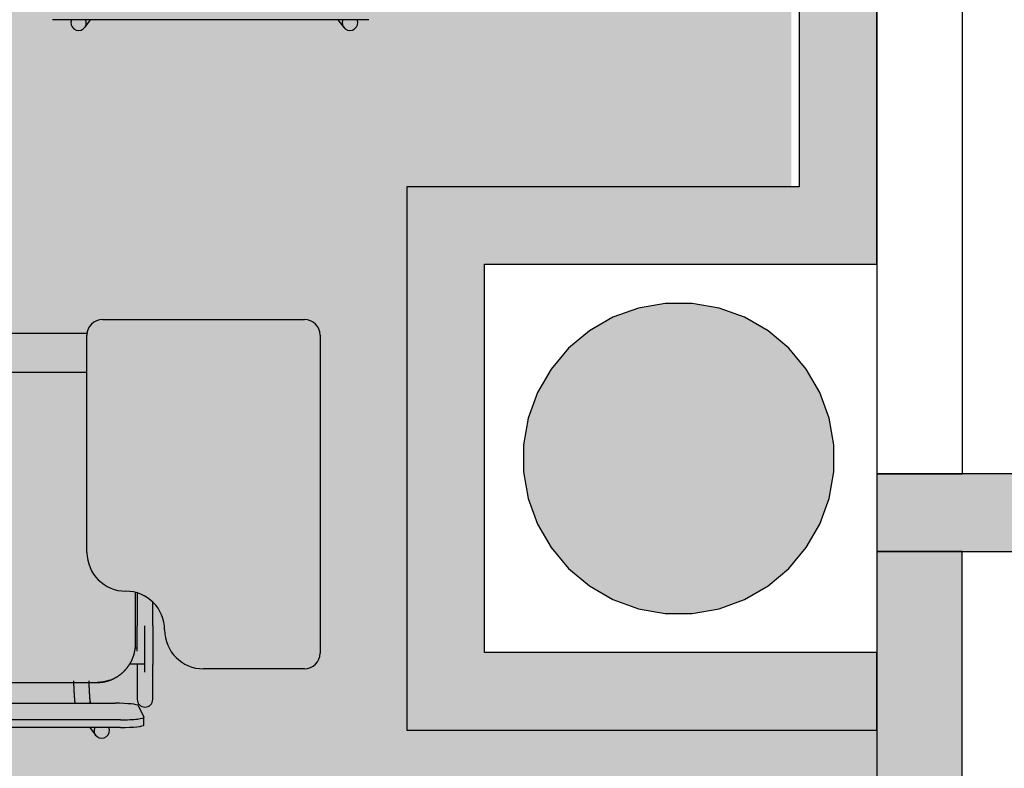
# Model space of a CAD drawing. Header units: metres. Extents: x -1 to 438, y -6 to 42.
# Tile 76 of 88: x 420.144 to 421.411, y 14.17 to 15.135. Entities that reach past the tile are written whole.
import ezdxf

# ---------------------------------------------------------------- set-up
doc = ezdxf.new("R2010")
doc.units = ezdxf.units.M
doc.linetypes.add('CONTINUA', pattern=[0])
for name, color, linetype, lineweight in [('3D PA MURS', 7, 'CONTINUA', 25), ('3D PA MURS NOUS', 7, 'CONTINUA', 25), ('3D PA PILARS', 7, 'CONTINUA', 25), ('PA  FALS SOSTRE', 7, 'CONTINUA', 25), ('PA MOBLES', 7, 'CONTINUA', 25)]:
    doc.layers.add(name, color=color, linetype=linetype, lineweight=lineweight)

# ---------------------------------------------------------------- blocks, each defined once
blk = doc.blocks.new('_CLOSEDFILLED')
at = {"color": 0, "linetype": 'ByBlock', "lineweight": -2}
blk.add_solid([(-1, -0.2), (0, 0), (-1, 0.2)], dxfattribs=at)

msp = doc.modelspace()

# ---------------------------------------------------------------- hatches: boundary and pattern name
at = {"layer": '3D PA MURS', "linetype": 'CONTINUA', "lineweight": 18, "true_color": 0xa0a0a0, "transparency": 33554687}
for points in [[(421.247, 14.4496), (421.4651, 14.4496), (421.4651, 14.5496), (421.247, 14.5496)], [(421.3569, 13.2406), (421.3569, 14.4496), (421.2469, 14.4496), (421.2469, 13.2406)]]:
    msp.add_hatch(color=253, dxfattribs=at).paths.add_polyline_path(points)
at = {"layer": '3D PA MURS NOUS', "linetype": 'CONTINUA', "lineweight": 18, "transparency": 33554687}
for points in [[(421.247, 14.9196), (421.247, 16.5508), (421.147, 16.5508), (421.147, 14.9196)], [(421.247, 14.9196), (420.6419, 14.9196), (420.6419, 14.8196), (421.247, 14.8196)], [(420.7419, 14.3196), (420.7419, 14.8196), (420.6419, 14.8196), (420.6419, 14.3196)], [(421.2469, 14.3196), (420.6419, 14.3196), (420.6419, 14.2196), (421.2469, 14.2196)]]:
    msp.add_hatch(color=40, dxfattribs=at).paths.add_polyline_path(points)
at = {"layer": '3D PA PILARS', "linetype": 'CONTINUA', "lineweight": 18, "transparency": 33554687}
msp.add_hatch(color=9, dxfattribs=at).paths.add_polyline_path([(421.0094, 14.7693), (420.9745, 14.7693), (420.9401, 14.7633), (420.9072, 14.7513), (420.877, 14.7338), (420.8502, 14.7114), (420.8277, 14.6846), (420.8102, 14.6543), (420.7983, 14.6215), (420.7922, 14.5871), (420.7922, 14.5521), (420.7983, 14.5177), (420.8102, 14.4848), (420.8277, 14.4546), (420.8502, 14.4278), (420.877, 14.4053), (420.9072, 14.3879), (420.9401, 14.3759), (420.9745, 14.3698), (421.0094, 14.3698), (421.0439, 14.3759), (421.0767, 14.3879), (421.107, 14.4053), (421.1337, 14.4278), (421.1562, 14.4546), (421.1737, 14.4848), (421.1856, 14.5177), (421.1917, 14.5521), (421.1917, 14.5871), (421.1856, 14.6215), (421.1737, 14.6543), (421.1562, 14.6846), (421.1337, 14.7114), (421.107, 14.7338), (421.0767, 14.7513), (421.0439, 14.7633)])
at = {"layer": 'PA  FALS SOSTRE', "transparency": 33554559}
h = msp.add_hatch(color=256, dxfattribs=at)
h.set_gradient(color1=(178, 251, 170), color2=(178, 251, 170), one_color=1)
h.paths.add_polyline_path([(421.247, 17.7418), (421.1973, 17.6558), (421.1692, 17.6223), (421.1357, 17.5942), (421.0979, 17.5724), (421.0568, 17.5574), (421.0138, 17.5499), (420.9701, 17.5499), (420.9271, 17.5574), (420.886, 17.5724), (420.8482, 17.5942), (420.8147, 17.6223), (420.7867, 17.6558), (420.7648, 17.6936), (420.7499, 17.7347), (420.7423, 17.7777), (420.7423, 17.8214), (420.7499, 17.8644), (420.7648, 17.9055), (420.7867, 17.9433), (420.8147, 17.9768), (420.8482, 18.0049), (420.886, 18.0267), (420.9271, 18.0416), (420.9701, 18.0492), (421.0138, 18.0492), (421.0568, 18.0416), (421.0979, 18.0267), (421.1357, 18.0049), (421.1692, 17.9768), (421.1973, 17.9433), (421.247, 17.8572), (421.247, 19.2295), (416.482, 19.2295), (416.482, 13.2406), (421.2469, 13.2406), (421.2469, 14.2196), (420.6419, 14.2196), (420.6419, 14.9196), (421.137, 14.9196), (421.137, 16.5508), (421.247, 16.5508)], flags=0)

# ---------------------------------------------------------------- linework, layer by layer
at = {"layer": '3D PA MURS', "color": 7, "linetype": 'CONTINUA', "lineweight": 25, "transparency": 33554687}
for p, q in [((421.357, 14.5496), (421.357, 24.1695)), ((421.247, 19.2295), (421.247, 14.5496)), ((421.247, 14.5496), (421.357, 14.5496)), ((421.357, 14.5496), (421.247, 14.5496)), ((421.247, 14.5496), (421.247, 14.4496)), ((421.4651, 14.5496), (421.357, 14.5496)), ((421.3569, 14.4496), (421.2469, 14.4496)), ((421.2469, 14.4496), (421.2469, 13.2406)), ((421.247, 14.4496), (421.4651, 14.4496)), ((421.3569, 13.2406), (421.3569, 14.4496))]:
    msp.add_line(p, q, dxfattribs=at)
at = {"layer": '3D PA MURS NOUS', "color": 7, "linetype": 'CONTINUA', "lineweight": 25, "transparency": 33554687}
for p, q in [((421.147, 16.5508), (421.147, 14.9196)), ((421.247, 14.9196), (421.247, 16.5508)), ((421.147, 14.9196), (420.6419, 14.9196)), ((420.6419, 14.9196), (420.6419, 14.8196)), ((421.247, 14.8196), (421.247, 14.9196)), ((420.6419, 14.8196), (420.6419, 14.3196)), ((420.7419, 14.3196), (420.7419, 14.8196)), ((420.7419, 14.8196), (421.247, 14.8196)), ((420.6419, 14.3196), (420.6419, 14.2196)), ((421.2469, 14.3196), (420.7419, 14.3196)), ((421.2469, 14.2196), (421.2469, 14.3196)), ((420.6419, 14.2196), (421.2469, 14.2196))]:
    msp.add_line(p, q, dxfattribs=at)
at = {"layer": '3D PA PILARS', "color": 7, "linetype": 'CONTINUA', "lineweight": 25, "transparency": 33554687}
for p, q in [((420.9745, 14.7693), (420.9401, 14.7633)), ((421.0094, 14.7693), (420.9745, 14.7693)), ((421.0439, 14.7633), (421.0094, 14.7693)), ((420.9072, 14.7513), (420.877, 14.7338)), ((420.9401, 14.7633), (420.9072, 14.7513)), ((421.0767, 14.7513), (421.0439, 14.7633)), ((421.107, 14.7338), (421.0767, 14.7513)), ((420.877, 14.7338), (420.8502, 14.7114)), ((421.1337, 14.7114), (421.107, 14.7338)), ((420.8502, 14.7114), (420.8277, 14.6846)), ((421.1562, 14.6846), (421.1337, 14.7114)), ((420.8277, 14.6846), (420.8102, 14.6543)), ((421.1737, 14.6543), (421.1562, 14.6846)), ((420.8102, 14.6543), (420.7983, 14.6215)), ((421.1856, 14.6215), (421.1737, 14.6543)), ((420.7983, 14.6215), (420.7922, 14.5871)), ((421.1917, 14.5871), (421.1856, 14.6215)), ((420.7922, 14.5871), (420.7922, 14.5521)), ((421.1917, 14.5521), (421.1917, 14.5871)), ((420.7922, 14.5521), (420.7983, 14.5177)), ((421.1856, 14.5177), (421.1917, 14.5521)), ((420.7983, 14.5177), (420.8102, 14.4848)), ((421.1737, 14.4848), (421.1856, 14.5177)), ((420.8102, 14.4848), (420.8277, 14.4546)), ((421.1562, 14.4546), (421.1737, 14.4848)), ((420.8277, 14.4546), (420.8502, 14.4278)), ((421.1337, 14.4278), (421.1562, 14.4546)), ((420.8502, 14.4278), (420.877, 14.4053)), ((421.107, 14.4053), (421.1337, 14.4278)), ((420.877, 14.4053), (420.9072, 14.3879)), ((421.0767, 14.3879), (421.107, 14.4053)), ((420.9072, 14.3879), (420.9401, 14.3759)), ((421.0439, 14.3759), (421.0767, 14.3879)), ((420.9401, 14.3759), (420.9745, 14.3698)), ((421.0094, 14.3698), (421.0439, 14.3759)), ((420.9745, 14.3698), (421.0094, 14.3698))]:
    msp.add_line(p, q, dxfattribs=at)
at = {"layer": 'PA MOBLES', "color": 180, "transparency": 33554687}
for p, q in [((420.5929, 15.1347), (420.186, 15.1347)), ((420.2275, 15.1248), (420.235, 15.1347)), ((420.5533, 15.1347), (420.5609, 15.1248)), ((420.2503, 14.7485), (420.5103, 14.7485)), ((419.8978, 14.7308), (420.2304, 14.7308)), ((420.2303, 14.4485), (420.2303, 14.7285)), ((420.5303, 14.7285), (420.5303, 14.3185)), ((419.8478, 14.6808), (420.2303, 14.6808)), ((420.2928, 14.3308), (420.2928, 14.3969)), ((420.295, 14.3963), (420.295, 14.3538)), ((420.315, 14.3538), (420.315, 14.3844)), ((420.305, 14.2943), (420.305, 14.3538)), ((420.295, 14.325), (420.2925, 14.325)), ((420.305, 14.305), (420.305, 14.325)), ((420.2856, 14.305), (420.305, 14.305)), ((420.295, 14.3041), (420.295, 14.2591)), ((420.315, 14.2591), (420.315, 14.3041)), ((420.5103, 14.2985), (420.3803, 14.2985)), ((419.8972, 14.2808), (420.2434, 14.2808)), ((419.8972, 14.2808), (420.2434, 14.2808)), ((419.8735, 14.2541), (420.2665, 14.2541)), ((420.2352, 14.2541), (420.2339, 14.2559)), ((420.2964, 14.2511), (420.3034, 14.2362)), ((420.2735, 14.2328), (419.8665, 14.2328)), ((420.3035, 14.2261), (420.3035, 14.236)), ((420.2735, 14.2229), (419.8665, 14.2229)), ((420.2338, 14.2229), (420.2414, 14.2129))]:
    msp.add_line(p, q, dxfattribs=at)
for points in [[(420.295, 14.3213), (420.295, 14.3213), (420.295, 14.3214), (420.295, 14.3214), (420.295, 14.3214), (420.295, 14.3215), (420.295, 14.3215), (420.295, 14.3215), (420.295, 14.3216), (420.295, 14.3216), (420.295, 14.3216), (420.295, 14.3217), (420.295, 14.3217), (420.295, 14.3217), (420.295, 14.3218), (420.295, 14.3218), (420.295, 14.3218), (420.295, 14.3219), (420.295, 14.3219), (420.295, 14.322), (420.295, 14.322), (420.295, 14.322), (420.295, 14.3221), (420.295, 14.3221), (420.295, 14.3221), (420.295, 14.3222), (420.295, 14.3222), (420.295, 14.3222), (420.295, 14.3223), (420.295, 14.3223), (420.295, 14.3224), (420.295, 14.3228), (420.295, 14.3232), (420.295, 14.3237), (420.295, 14.3241), (420.295, 14.3246), (420.295, 14.3251), (420.295, 14.3255), (420.295, 14.326), (420.295, 14.3265), (420.295, 14.327), (420.295, 14.3274), (420.295, 14.3279), (420.295, 14.3284), (420.295, 14.3289), (420.295, 14.3294), (420.295, 14.3299), (420.295, 14.3304), (420.295, 14.3309), (420.295, 14.3314), (420.295, 14.3319), (420.295, 14.3324), (420.295, 14.3329), (420.295, 14.3334), (420.295, 14.334), (420.295, 14.3345), (420.295, 14.335), (420.295, 14.3355), (420.295, 14.3361), (420.295, 14.3366), (420.295, 14.3371), (420.295, 14.3377), (420.295, 14.3382), (420.295, 14.3388), (420.295, 14.3393), (420.295, 14.3398), (420.295, 14.3404), (420.295, 14.3409), (420.295, 14.3415), (420.295, 14.342), (420.295, 14.3426), (420.295, 14.3431), (420.295, 14.3437), (420.295, 14.3442), (420.295, 14.3448), (420.295, 14.3454), (420.295, 14.3459), (420.295, 14.3465), (420.295, 14.347), (420.295, 14.3476), (420.295, 14.3482), (420.295, 14.3487), (420.295, 14.3493), (420.295, 14.3499), (420.295, 14.3504), (420.295, 14.351), (420.295, 14.3516), (420.295, 14.3521), (420.295, 14.3527), (420.295, 14.3533), (420.295, 14.3538)], [(420.315, 14.3538), (420.315, 14.3532), (420.315, 14.3525), (420.315, 14.3519), (420.315, 14.3512), (420.315, 14.3506), (420.315, 14.3499), (420.315, 14.3493), (420.315, 14.3487), (420.315, 14.348), (420.315, 14.3474), (420.315, 14.3467), (420.315, 14.3461), (420.315, 14.3454), (420.315, 14.3448), (420.315, 14.3442), (420.315, 14.3435), (420.315, 14.3429), (420.315, 14.3423), (420.315, 14.3416), (420.315, 14.341), (420.315, 14.3404), (420.315, 14.3398), (420.315, 14.3391), (420.315, 14.3385), (420.315, 14.3379), (420.315, 14.3373), (420.315, 14.3367), (420.315, 14.3361), (420.315, 14.3355), (420.315, 14.3349), (420.315, 14.3343), (420.315, 14.3337), (420.315, 14.3331), (420.315, 14.3325), (420.315, 14.3319), (420.315, 14.3313), (420.315, 14.3307), (420.315, 14.3302), (420.315, 14.3296), (420.315, 14.329), (420.315, 14.3285), (420.315, 14.3279), (420.315, 14.3274), (420.315, 14.3268), (420.315, 14.3263), (420.315, 14.3257), (420.315, 14.3252), (420.315, 14.3247), (420.315, 14.3241), (420.315, 14.3236), (420.315, 14.3231), (420.315, 14.3226), (420.315, 14.3221), (420.315, 14.3216), (420.315, 14.3211), (420.315, 14.3206), (420.315, 14.3201), (420.315, 14.3197), (420.315, 14.3192), (420.315, 14.3187), (420.315, 14.3183), (420.315, 14.3179), (420.315, 14.3175), (420.315, 14.3171), (420.315, 14.3168), (420.315, 14.3164), (420.315, 14.316), (420.315, 14.3156), (420.315, 14.3153), (420.315, 14.3149), (420.315, 14.3146), (420.315, 14.3142), (420.315, 14.3139), (420.315, 14.3135), (420.315, 14.3132), (420.315, 14.3129), (420.315, 14.3125), (420.315, 14.3122), (420.315, 14.3119), (420.315, 14.3116), (420.315, 14.3113), (420.315, 14.311), (420.315, 14.3107), (420.315, 14.3104), (420.315, 14.3102), (420.315, 14.3099), (420.315, 14.3096), (420.315, 14.3094), (420.315, 14.3091), (420.315, 14.3088), (420.315, 14.3086), (420.315, 14.3084), (420.315, 14.3081), (420.315, 14.3079), (420.315, 14.3077), (420.315, 14.3075), (420.315, 14.3073), (420.315, 14.3071), (420.315, 14.3069), (420.315, 14.3067), (420.315, 14.3065), (420.315, 14.3063), (420.315, 14.3061), (420.315, 14.306), (420.315, 14.3058), (420.315, 14.3056), (420.315, 14.3055), (420.315, 14.3054), (420.315, 14.3052), (420.315, 14.3051), (420.315, 14.305), (420.315, 14.3049), (420.315, 14.3047), (420.315, 14.3046), (420.315, 14.3045), (420.315, 14.3044), (420.315, 14.3044), (420.315, 14.3043), (420.315, 14.3042), (420.315, 14.3041)], [(420.2592, 14.2836), (420.2593, 14.2836), (420.2593, 14.2836), (420.2594, 14.2837), (420.2595, 14.2837), (420.2596, 14.2837), (420.2597, 14.2838), (420.2598, 14.2838), (420.2599, 14.2838), (420.26, 14.2839), (420.2601, 14.2839), (420.2602, 14.2839), (420.2603, 14.284), (420.2604, 14.284), (420.2605, 14.284), (420.2606, 14.2841), (420.2606, 14.2841), (420.2607, 14.2842), (420.2608, 14.2842), (420.2609, 14.2842), (420.261, 14.2843), (420.2611, 14.2843), (420.2612, 14.2843), (420.2613, 14.2844), (420.2614, 14.2844), (420.2615, 14.2844), (420.2616, 14.2845), (420.2617, 14.2845), (420.2617, 14.2846), (420.2618, 14.2846), (420.2619, 14.2846), (420.2622, 14.2848), (420.2625, 14.2849), (420.2628, 14.285), (420.2632, 14.2852), (420.2635, 14.2853), (420.2638, 14.2854), (420.2641, 14.2856), (420.2644, 14.2857), (420.2647, 14.2859), (420.265, 14.286), (420.2653, 14.2862), (420.2656, 14.2863), (420.2658, 14.2865), (420.2661, 14.2866), (420.2664, 14.2868), (420.2667, 14.2869), (420.267, 14.2871), (420.2673, 14.2872), (420.2676, 14.2874), (420.2679, 14.2876), (420.2682, 14.2877), (420.2685, 14.2879), (420.2687, 14.2881), (420.269, 14.2883), (420.2693, 14.2884), (420.2696, 14.2886), (420.2699, 14.2888), (420.2701, 14.289), (420.2704, 14.2891), (420.2707, 14.2893), (420.271, 14.2895), (420.2712, 14.2897), (420.2715, 14.2899), (420.2718, 14.2901), (420.272, 14.2903), (420.2723, 14.2904), (420.2726, 14.2906), (420.2728, 14.2908), (420.2731, 14.291), (420.2733, 14.2912), (420.2736, 14.2914), (420.2738, 14.2916), (420.2741, 14.2918), (420.2743, 14.292), (420.2746, 14.2922), (420.2748, 14.2924), (420.2751, 14.2927), (420.2753, 14.2929), (420.2756, 14.2931), (420.2758, 14.2933), (420.2761, 14.2935), (420.2763, 14.2937), (420.2765, 14.2939), (420.2768, 14.2941), (420.277, 14.2943), (420.2772, 14.2946), (420.2775, 14.2948), (420.2777, 14.295), (420.2779, 14.2952), (420.2781, 14.2954), (420.2784, 14.2957), (420.2786, 14.2959), (420.2788, 14.2961), (420.279, 14.2963), (420.2792, 14.2966), (420.2794, 14.2968), (420.2797, 14.297), (420.2799, 14.2973), (420.2801, 14.2975), (420.2803, 14.2978), (420.2805, 14.298), (420.2807, 14.2982), (420.2809, 14.2985), (420.2811, 14.2987), (420.2813, 14.299), (420.2816, 14.2992), (420.2818, 14.2995), (420.282, 14.2997), (420.2822, 14.3), (420.2824, 14.3003), (420.2826, 14.3005), (420.2828, 14.3008), (420.283, 14.301), (420.2831, 14.3013), (420.2833, 14.3016), (420.2835, 14.3018), (420.2837, 14.3021), (420.2839, 14.3024), (420.2841, 14.3026), (420.2843, 14.3029), (420.2845, 14.3032), (420.2846, 14.3035), (420.2848, 14.3037), (420.285, 14.304), (420.2852, 14.3043), (420.2854, 14.3046), (420.2855, 14.3049), (420.2857, 14.3051), (420.2859, 14.3054), (420.286, 14.3057), (420.2862, 14.306), (420.2864, 14.3063), (420.2865, 14.3066), (420.2867, 14.3069), (420.2868, 14.3072), (420.287, 14.3075), (420.2872, 14.3077), (420.2873, 14.308), (420.2875, 14.3083), (420.2876, 14.3086), (420.2878, 14.3089), (420.2879, 14.3092), (420.288, 14.3095), (420.2882, 14.3098), (420.2883, 14.3101), (420.2885, 14.3104), (420.2886, 14.3108), (420.2887, 14.3111), (420.2889, 14.3114), (420.289, 14.3117), (420.2891, 14.312), (420.2892, 14.3123), (420.2894, 14.3126), (420.2895, 14.3129), (420.2896, 14.3132), (420.2897, 14.3135), (420.2898, 14.3139), (420.2899, 14.3142), (420.2901, 14.3145), (420.2902, 14.3148), (420.2903, 14.3151), (420.2904, 14.3154), (420.2905, 14.3157), (420.2906, 14.3161), (420.2907, 14.3164), (420.2908, 14.3167), (420.2909, 14.317), (420.2909, 14.3173), (420.291, 14.3177), (420.2911, 14.318), (420.2912, 14.3183), (420.2913, 14.3186), (420.2914, 14.3189), (420.2914, 14.3193), (420.2915, 14.3196), (420.2916, 14.3199), (420.2917, 14.3202), (420.2917, 14.3206), (420.2918, 14.3209), (420.2919, 14.3212), (420.2919, 14.3215), (420.292, 14.3218), (420.292, 14.3222), (420.2921, 14.3225), (420.2922, 14.3228), (420.2922, 14.3231), (420.2923, 14.3235), (420.2923, 14.3238), (420.2923, 14.3241), (420.2924, 14.3244), (420.2924, 14.3248), (420.2925, 14.3251), (420.2925, 14.3254), (420.2925, 14.3257), (420.2926, 14.326), (420.2926, 14.3264), (420.2926, 14.3267), (420.2927, 14.327), (420.2927, 14.3273), (420.2927, 14.3277), (420.2927, 14.328), (420.2927, 14.3283), (420.2928, 14.3286), (420.2928, 14.3289), (420.2928, 14.3292), (420.2928, 14.3296), (420.2928, 14.3299), (420.2928, 14.3302), (420.2928, 14.3305), (420.2928, 14.3308)], [(420.295, 14.3041), (420.295, 14.3042), (420.295, 14.3042), (420.295, 14.3042), (420.295, 14.3042), (420.295, 14.3042), (420.295, 14.3043), (420.295, 14.3043), (420.295, 14.3043), (420.295, 14.3043), (420.295, 14.3044), (420.295, 14.3044), (420.295, 14.3044), (420.295, 14.3044), (420.295, 14.3045), (420.295, 14.3045), (420.295, 14.3045), (420.295, 14.3045), (420.295, 14.3046), (420.295, 14.3046), (420.295, 14.3046), (420.295, 14.3047), (420.295, 14.3047), (420.295, 14.3047), (420.295, 14.3048), (420.295, 14.3048), (420.295, 14.3048), (420.295, 14.3049), (420.295, 14.3049), (420.295, 14.3049), (420.295, 14.305)], [(420.2131, 14.2831), (420.2131, 14.283), (420.2131, 14.2829), (420.2131, 14.2828), (420.2131, 14.2827), (420.2131, 14.2826), (420.2131, 14.2825), (420.2131, 14.2824), (420.2131, 14.2823), (420.2131, 14.2822), (420.2131, 14.2821), (420.2131, 14.282), (420.2131, 14.2819), (420.2131, 14.2818), (420.2131, 14.2817), (420.2131, 14.2816), (420.2131, 14.2815), (420.2131, 14.2814), (420.2131, 14.2813), (420.2131, 14.2812), (420.2131, 14.2811), (420.2131, 14.281), (420.2131, 14.2809), (420.2131, 14.2808), (420.2131, 14.2807), (420.2131, 14.2806), (420.2131, 14.2805), (420.2131, 14.2804), (420.2131, 14.2804), (420.2131, 14.2803), (420.2131, 14.2802), (420.2132, 14.2795), (420.2132, 14.2789), (420.2132, 14.2783), (420.2132, 14.2777), (420.2132, 14.2771), (420.2133, 14.2765), (420.2133, 14.2759), (420.2133, 14.2753), (420.2133, 14.2747), (420.2133, 14.2741), (420.2134, 14.2735), (420.2134, 14.273), (420.2134, 14.2724), (420.2134, 14.2718), (420.2135, 14.2713), (420.2135, 14.2707), (420.2135, 14.2702), (420.2135, 14.2696), (420.2136, 14.2691), (420.2136, 14.2685), (420.2136, 14.268), (420.2137, 14.2675), (420.2137, 14.2669), (420.2137, 14.2664), (420.2137, 14.2659), (420.2138, 14.2654), (420.2138, 14.2649), (420.2138, 14.2644), (420.2139, 14.2639), (420.2139, 14.2634), (420.2139, 14.263), (420.2139, 14.2626), (420.214, 14.2622), (420.214, 14.2619), (420.214, 14.2615), (420.2141, 14.2611), (420.2141, 14.2608), (420.2141, 14.2604), (420.2141, 14.2601), (420.2142, 14.2597), (420.2142, 14.2594), (420.2142, 14.2591), (420.2142, 14.2587), (420.2143, 14.2584), (420.2143, 14.2581), (420.2143, 14.2578), (420.2143, 14.2575), (420.2144, 14.2572), (420.2144, 14.2569), (420.2144, 14.2567), (420.2145, 14.2564), (420.2145, 14.2561), (420.2145, 14.2559), (420.2145, 14.2556), (420.2146, 14.2553), (420.2146, 14.2551), (420.2146, 14.2548), (420.2146, 14.2546), (420.2147, 14.2544), (420.2147, 14.2541)], [(420.2349, 14.2546), (420.2349, 14.2546), (420.2349, 14.2547), (420.2349, 14.2547), (420.2349, 14.2548), (420.2348, 14.2549), (420.2348, 14.2549), (420.2348, 14.255), (420.2348, 14.2551), (420.2348, 14.2551), (420.2348, 14.2552), (420.2348, 14.2553), (420.2348, 14.2554), (420.2348, 14.2554), (420.2347, 14.2555), (420.2347, 14.2556), (420.2347, 14.2557), (420.2347, 14.2558), (420.2347, 14.2558), (420.2347, 14.2559), (420.2347, 14.256), (420.2347, 14.2561), (420.2346, 14.2562), (420.2346, 14.2563), (420.2346, 14.2564), (420.2346, 14.2565), (420.2346, 14.2566), (420.2346, 14.2567), (420.2346, 14.2568), (420.2345, 14.2569), (420.2345, 14.257), (420.2345, 14.2572), (420.2345, 14.2575), (420.2345, 14.2577), (420.2344, 14.2579), (420.2344, 14.2582), (420.2344, 14.2584), (420.2344, 14.2587), (420.2343, 14.2589), (420.2343, 14.2592), (420.2343, 14.2595), (420.2342, 14.2597), (420.2342, 14.26), (420.2342, 14.2603), (420.2342, 14.2606), (420.2341, 14.2609), (420.2341, 14.2612), (420.2341, 14.2616), (420.2341, 14.2619), (420.234, 14.2622), (420.234, 14.2626), (420.234, 14.2629), (420.234, 14.2633), (420.2339, 14.2636), (420.2339, 14.264), (420.2339, 14.2644), (420.2339, 14.2647), (420.2338, 14.2651), (420.2338, 14.2655), (420.2338, 14.2659), (420.2337, 14.2663), (420.2337, 14.2668), (420.2337, 14.2672), (420.2337, 14.2677), (420.2336, 14.2681), (420.2336, 14.2686), (420.2336, 14.2691), (420.2336, 14.2695), (420.2335, 14.27), (420.2335, 14.2705), (420.2335, 14.271), (420.2335, 14.2715), (420.2335, 14.272), (420.2334, 14.2725), (420.2334, 14.273), (420.2334, 14.2735), (420.2334, 14.274), (420.2333, 14.2745), (420.2333, 14.275), (420.2333, 14.2756), (420.2333, 14.2761), (420.2333, 14.2766), (420.2332, 14.2772), (420.2332, 14.2777), (420.2332, 14.2783), (420.2332, 14.2788), (420.2332, 14.2794), (420.2332, 14.2799), (420.2331, 14.2805), (420.2331, 14.281), (420.2331, 14.2816), (420.2331, 14.2817), (420.2331, 14.2817), (420.2331, 14.2818), (420.2331, 14.2818), (420.2331, 14.2818), (420.2331, 14.2819), (420.2331, 14.2819), (420.2331, 14.282), (420.2331, 14.282), (420.2331, 14.2821), (420.2331, 14.2821), (420.2331, 14.2822), (420.2331, 14.2822), (420.2331, 14.2823), (420.2331, 14.2823), (420.2331, 14.2824), (420.2331, 14.2824), (420.2331, 14.2825), (420.2331, 14.2825), (420.2331, 14.2826), (420.2331, 14.2826), (420.2331, 14.2827), (420.2331, 14.2827), (420.2331, 14.2828), (420.2331, 14.2828), (420.2331, 14.2829), (420.2331, 14.2829), (420.2331, 14.283), (420.2331, 14.283), (420.2331, 14.2831)], [(420.2434, 14.2808), (420.2434, 14.2808), (420.2434, 14.2808), (420.2434, 14.2808), (420.2434, 14.2808), (420.2434, 14.2808), (420.2434, 14.2808), (420.2434, 14.2808), (420.2434, 14.2808), (420.2434, 14.2808), (420.2434, 14.2808), (420.2434, 14.2808), (420.2434, 14.2808), (420.2434, 14.2808), (420.2434, 14.2808), (420.2434, 14.2808), (420.2434, 14.2808), (420.2434, 14.2808), (420.2434, 14.2808), (420.2434, 14.2808), (420.2434, 14.2808), (420.2434, 14.2808), (420.2434, 14.2808), (420.2434, 14.2808), (420.2434, 14.2808), (420.2434, 14.2808), (420.2434, 14.2808), (420.2434, 14.2808), (420.2434, 14.2808), (420.2434, 14.2808), (420.2434, 14.2808), (420.2434, 14.2808), (420.2434, 14.2808), (420.2434, 14.2808), (420.2435, 14.2808), (420.2435, 14.2808), (420.2435, 14.2808), (420.2435, 14.2808), (420.2435, 14.2808), (420.2435, 14.2808), (420.2435, 14.2808), (420.2435, 14.2808), (420.2435, 14.2808), (420.2435, 14.2808), (420.2435, 14.2808), (420.2435, 14.2808), (420.2435, 14.2808), (420.2435, 14.2808), (420.2435, 14.2808), (420.2435, 14.2808), (420.2435, 14.2808), (420.2436, 14.2808), (420.2436, 14.2808), (420.2436, 14.2808), (420.2436, 14.2808), (420.2436, 14.2808), (420.2436, 14.2808), (420.2436, 14.2808), (420.2436, 14.2808), (420.2436, 14.2808), (420.2436, 14.2808), (420.2436, 14.2808), (420.2436, 14.2808), (420.2436, 14.2808), (420.2436, 14.2808), (420.2436, 14.2808), (420.2436, 14.2808), (420.2437, 14.2808), (420.2437, 14.2808), (420.2437, 14.2808), (420.2437, 14.2808), (420.2437, 14.2808), (420.2437, 14.2808), (420.2437, 14.2808), (420.2437, 14.2808), (420.2437, 14.2808), (420.2437, 14.2808), (420.2437, 14.2808), (420.2437, 14.2808), (420.2437, 14.2808), (420.2437, 14.2808), (420.2437, 14.2808), (420.2437, 14.2808), (420.2438, 14.2808), (420.2438, 14.2808), (420.2438, 14.2808), (420.2438, 14.2808), (420.2438, 14.2808), (420.2438, 14.2808), (420.2438, 14.2808), (420.2438, 14.2808), (420.2439, 14.2808), (420.2439, 14.2808), (420.244, 14.2808), (420.2441, 14.2808), (420.2441, 14.2808), (420.2442, 14.2808), (420.2443, 14.2808), (420.2443, 14.2808), (420.2444, 14.2809), (420.2445, 14.2809), (420.2445, 14.2809), (420.2446, 14.2809), (420.2447, 14.2809), (420.2447, 14.2809), (420.2448, 14.2809), (420.2449, 14.2809), (420.2449, 14.2809), (420.245, 14.2809), (420.2451, 14.2809), (420.2452, 14.2809), (420.2452, 14.2809), (420.2453, 14.2809), (420.2454, 14.2809), (420.2454, 14.2809), (420.2455, 14.2809), (420.2456, 14.2809), (420.2456, 14.2809), (420.2457, 14.2809), (420.2458, 14.2809), (420.2458, 14.2809), (420.246, 14.2809), (420.2463, 14.2809), (420.2465, 14.281), (420.2467, 14.281), (420.2469, 14.281), (420.2471, 14.281), (420.2474, 14.281), (420.2476, 14.2811), (420.2478, 14.2811), (420.248, 14.2811), (420.2483, 14.2811), (420.2485, 14.2812), (420.2487, 14.2812), (420.249, 14.2812), (420.2492, 14.2812), (420.2494, 14.2813), (420.2496, 14.2813), (420.2499, 14.2813), (420.2501, 14.2814), (420.2503, 14.2814), (420.2506, 14.2814), (420.2508, 14.2815), (420.251, 14.2815), (420.2513, 14.2815), (420.2515, 14.2816), (420.2517, 14.2816), (420.252, 14.2817), (420.2522, 14.2817), (420.2524, 14.2818), (420.2527, 14.2818), (420.2529, 14.2819), (420.2531, 14.2819), (420.2533, 14.2819), (420.2536, 14.282), (420.2538, 14.282), (420.254, 14.2821), (420.2542, 14.2822), (420.2545, 14.2822), (420.2547, 14.2823), (420.2549, 14.2823), (420.2551, 14.2824), (420.2553, 14.2824), (420.2556, 14.2825), (420.2558, 14.2825), (420.256, 14.2826), (420.2562, 14.2827), (420.2564, 14.2827), (420.2567, 14.2828), (420.2569, 14.2828), (420.2571, 14.2829), (420.2573, 14.283), (420.2575, 14.283), (420.2577, 14.2831), (420.2579, 14.2832), (420.2581, 14.2832), (420.2583, 14.2833), (420.2586, 14.2834), (420.2588, 14.2834), (420.259, 14.2835), (420.2592, 14.2836)], [(420.2576, 14.2831), (420.2575, 14.283), (420.2573, 14.283), (420.2572, 14.2829), (420.257, 14.2829), (420.2568, 14.2828), (420.2567, 14.2828), (420.2565, 14.2827), (420.2563, 14.2827), (420.2562, 14.2826), (420.256, 14.2826), (420.2559, 14.2826), (420.2557, 14.2825), (420.2555, 14.2825), (420.2554, 14.2824), (420.2552, 14.2824), (420.255, 14.2823), (420.2549, 14.2823), (420.2547, 14.2823), (420.2545, 14.2822), (420.2544, 14.2822), (420.2542, 14.2821), (420.254, 14.2821), (420.2539, 14.2821), (420.2537, 14.282), (420.2535, 14.282), (420.2534, 14.2819), (420.2532, 14.2819), (420.253, 14.2819), (420.2528, 14.2818), (420.2527, 14.2818), (420.2524, 14.2818), (420.2522, 14.2817), (420.252, 14.2817), (420.2517, 14.2816), (420.2515, 14.2816), (420.2513, 14.2815), (420.251, 14.2815), (420.2508, 14.2815), (420.2506, 14.2814), (420.2503, 14.2814), (420.2501, 14.2814), (420.2499, 14.2813), (420.2496, 14.2813), (420.2494, 14.2813), (420.2492, 14.2812), (420.249, 14.2812), (420.2487, 14.2812), (420.2485, 14.2812), (420.2483, 14.2811), (420.248, 14.2811), (420.2478, 14.2811), (420.2476, 14.2811), (420.2474, 14.281), (420.2471, 14.281), (420.2469, 14.281), (420.2467, 14.281), (420.2465, 14.281), (420.2463, 14.2809), (420.246, 14.2809), (420.2458, 14.2809), (420.2458, 14.2809), (420.2457, 14.2809), (420.2456, 14.2809), (420.2456, 14.2809), (420.2455, 14.2809), (420.2454, 14.2809), (420.2454, 14.2809), (420.2453, 14.2809), (420.2452, 14.2809), (420.2452, 14.2809), (420.2451, 14.2809), (420.245, 14.2809), (420.2449, 14.2809), (420.2449, 14.2809), (420.2448, 14.2809), (420.2447, 14.2809), (420.2447, 14.2809), (420.2446, 14.2809), (420.2445, 14.2809), (420.2445, 14.2809), (420.2444, 14.2809), (420.2443, 14.2808), (420.2443, 14.2808), (420.2442, 14.2808), (420.2441, 14.2808), (420.2441, 14.2808), (420.244, 14.2808), (420.2439, 14.2808), (420.2439, 14.2808), (420.2438, 14.2808), (420.2438, 14.2808), (420.2438, 14.2808), (420.2438, 14.2808), (420.2438, 14.2808), (420.2438, 14.2808), (420.2438, 14.2808), (420.2438, 14.2808), (420.2437, 14.2808), (420.2437, 14.2808), (420.2437, 14.2808), (420.2437, 14.2808), (420.2437, 14.2808), (420.2437, 14.2808), (420.2437, 14.2808), (420.2437, 14.2808), (420.2437, 14.2808), (420.2437, 14.2808), (420.2437, 14.2808), (420.2437, 14.2808), (420.2437, 14.2808), (420.2437, 14.2808), (420.2437, 14.2808), (420.2437, 14.2808), (420.2436, 14.2808), (420.2436, 14.2808), (420.2436, 14.2808), (420.2436, 14.2808), (420.2436, 14.2808), (420.2436, 14.2808), (420.2436, 14.2808), (420.2436, 14.2808), (420.2436, 14.2808), (420.2436, 14.2808), (420.2436, 14.2808), (420.2436, 14.2808), (420.2436, 14.2808), (420.2436, 14.2808), (420.2436, 14.2808), (420.2436, 14.2808), (420.2435, 14.2808), (420.2435, 14.2808), (420.2435, 14.2808), (420.2435, 14.2808), (420.2435, 14.2808), (420.2435, 14.2808), (420.2435, 14.2808), (420.2435, 14.2808), (420.2435, 14.2808), (420.2435, 14.2808), (420.2435, 14.2808), (420.2435, 14.2808), (420.2435, 14.2808), (420.2435, 14.2808), (420.2435, 14.2808), (420.2435, 14.2808), (420.2435, 14.2808), (420.2434, 14.2808), (420.2434, 14.2808), (420.2434, 14.2808), (420.2434, 14.2808), (420.2434, 14.2808), (420.2434, 14.2808), (420.2434, 14.2808), (420.2434, 14.2808), (420.2434, 14.2808), (420.2434, 14.2808), (420.2434, 14.2808), (420.2434, 14.2808), (420.2434, 14.2808), (420.2434, 14.2808), (420.2434, 14.2808), (420.2434, 14.2808), (420.2434, 14.2808), (420.2434, 14.2808), (420.2434, 14.2808), (420.2434, 14.2808), (420.2434, 14.2808), (420.2434, 14.2808), (420.2434, 14.2808), (420.2434, 14.2808), (420.2434, 14.2808), (420.2434, 14.2808), (420.2434, 14.2808), (420.2434, 14.2808), (420.2434, 14.2808), (420.2434, 14.2808), (420.2434, 14.2808), (420.2434, 14.2808), (420.2434, 14.2808), (420.2434, 14.2808)], [(420.2592, 14.2836), (420.2591, 14.2836), (420.2591, 14.2835), (420.259, 14.2835), (420.259, 14.2835), (420.2589, 14.2835), (420.2589, 14.2835), (420.2588, 14.2835), (420.2588, 14.2834), (420.2587, 14.2834), (420.2587, 14.2834), (420.2586, 14.2834), (420.2586, 14.2834), (420.2585, 14.2834), (420.2585, 14.2833), (420.2584, 14.2833), (420.2584, 14.2833), (420.2583, 14.2833), (420.2583, 14.2833), (420.2582, 14.2833), (420.2581, 14.2832), (420.2581, 14.2832), (420.258, 14.2832), (420.258, 14.2832), (420.2579, 14.2832), (420.2579, 14.2832), (420.2578, 14.2831), (420.2578, 14.2831), (420.2577, 14.2831), (420.2577, 14.2831), (420.2576, 14.2831)]]:
    msp.add_lwpolyline(points, dxfattribs=at)
for centre, radius, start, end in [((420.2503, 14.7285), 0.02, 90, 180), ((420.5103, 14.7285), 0.02, 0, 90), ((420.2803, 14.4485), 0.05, 180, 270), ((420.2803, 14.3485), 0.05, 0, 90), ((420.3803, 14.3485), 0.05, 180, 270), ((420.5103, 14.3185), 0.02, 270, 0), ((420.305, 14.2591), 0.01, 180, 270), ((420.305, 14.2591), 0.01, 270, 0)]:
    msp.add_arc(centre, radius, start, end, dxfattribs=at)
for centre, major_axis, ratio, start_param, end_param in [((420.2195, 15.1308), (-0.00796, 0.00605), 0.993992, 0.250094, 4.196569), ((420.5688, 15.1308), (0.00796, 0.00605), 0.993992, 2.086617, 6.033091), ((420.2665, 14.2509), (0.03, 0), 0.106466, 0.049958, 1.570796), ((420.2735, 14.236), (0.03, 0), 0.106466, 4.712389, 6.333144), ((420.2494, 14.219), (0.00796, 0.00605), 0.993992, 2.086617, 6.033091), ((420.2735, 14.2261), (0.03, 0), 0.106466, 4.712389, 6.283185)]:
    msp.add_ellipse(centre, major_axis=major_axis, ratio=ratio, start_param=start_param, end_param=end_param, dxfattribs=at)

# ---------------------------------------------------------------- block references
at = {"layer": '3D PA PILARS', "color": 7, "linetype": 'CONTINUA', "lineweight": 25, "transparency": 33554687, "xscale": 0.0002666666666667, "yscale": 0.0002666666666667, "zscale": 0.0002666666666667}
msp.add_blockref('_CLOSEDFILLED', (420.992, 14.5696), dxfattribs=at)

doc.saveas('drawing.dxf')
